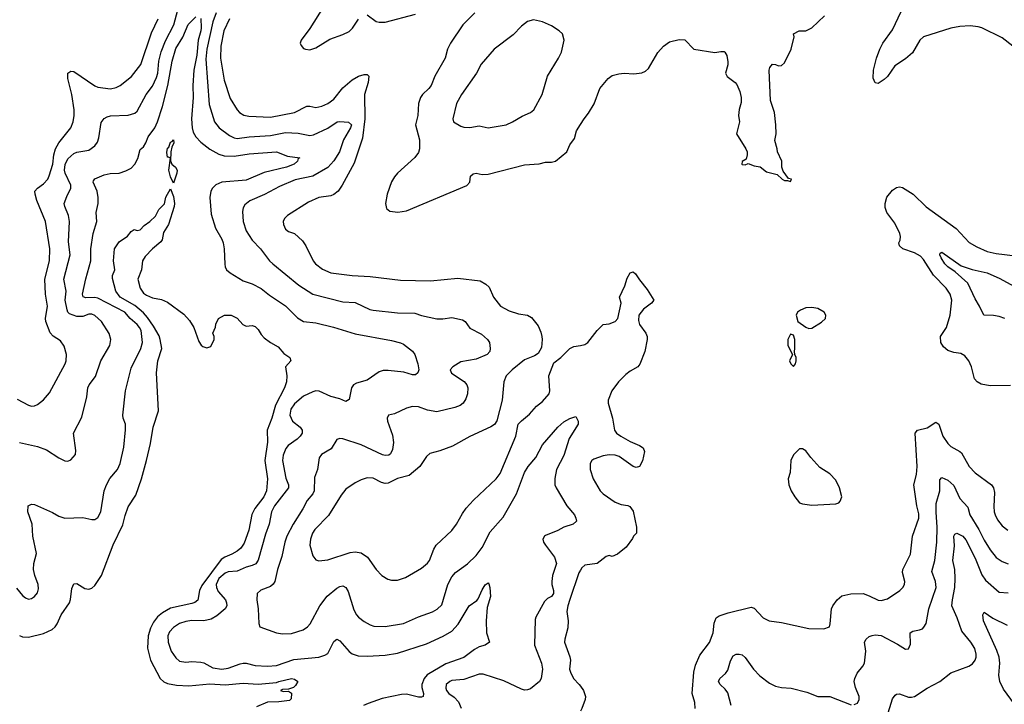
# Model space of a CAD drawing. Header units: inches. Extents: x 1305375 to 1407406, y 744550 to 841633.
# Tile 226 of 256: x 1346292 to 1352804, y 810698 to 815224. Entities that reach past the tile are written whole.
import ezdxf

# ---------------------------------------------------------------- set-up
doc = ezdxf.new("R2010")
doc.units = ezdxf.units.IN
doc.header["$MEASUREMENT"] = 0
doc.layers.add('B3841', color=7, linetype='Continuous')
doc.layers.add('B3851', color=7, linetype='Continuous')

msp = doc.modelspace()

# ---------------------------------------------------------------- linework, layer by layer
at = {"layer": 'B3841', "color": 5}
for points, elevation in [([(1346291.3, 812430), (1346410, 812403.7), (1346470, 812380.3), (1346550, 812327), (1346590, 812308.4), (1346610, 812306), (1346630, 812314), (1346660.9, 812350), (1346663.3, 812376.7), (1346648.7, 812491.3), (1346703.3, 812596.7), (1346736.9, 812730), (1346743.1, 812790), (1346751.5, 812810), (1346793.7, 812866.3), (1346828.4, 812970), (1346888.3, 813070), (1346895.1, 813110), (1346884, 813150), (1346833.7, 813230), (1346790, 813268.4), (1346770, 813277.2), (1346750, 813277.6), (1346710, 813261.8), (1346670, 813261.5), (1346620.6, 813280.6), (1346610.4, 813290.4), (1346606.2, 813306.2), (1346592.7, 813370), (1346598.6, 813430), (1346584.9, 813510), (1346626.3, 813670), (1346615.3, 813755.3), (1346622.4, 813890), (1346614.3, 813930), (1346589.8, 813990), (1346587.1, 814010), (1346603.8, 814056.2), (1346630.6, 814110), (1346629.9, 814130), (1346592, 814210), (1346588.5, 814230), (1346591.9, 814268.1), (1346610, 814303.5), (1346650, 814339.8), (1346670, 814348.3), (1346750, 814361.8), (1346790, 814390.3), (1346805.9, 814414.1), (1346816.4, 814443.6), (1346830, 814544.9), (1346850, 814570.4), (1346870, 814583.1), (1346891.8, 814588.2), (1347010, 814592.4), (1347052.7, 814607.3), (1347070, 814619), (1347128.2, 814730), (1347170, 814785.5), (1347196.8, 814843.2), (1347205, 814870), (1347212.9, 814950), (1347228.3, 815011.7), (1347255.9, 815084.1), (1347311.8, 815190), (1347338.1, 815290)], 1160), ([(1348301.3, 815310), (1348210, 815166), (1348153.4, 815090), (1348148, 815070), (1348153.2, 815053.2), (1348170, 815034.8), (1348182, 815030), (1348210, 815026), (1348250, 815038), (1348343.6, 815096.4), (1348430, 815125.8), (1348470, 815146.3), (1348492.6, 815167.4), (1348532.5, 815227.5)], 1220), ([(1346270, 811466), (1346310, 811418), (1346330, 811402), (1346350, 811394), (1346370, 811397.3), (1346390, 811410.8), (1346410, 811436), (1346417.2, 811462.8), (1346414.7, 811490), (1346392.6, 811550), (1346383.5, 811590), (1346386.6, 811630), (1346404.4, 811695.6), (1346378.9, 811810), (1346374.8, 811890), (1346345.3, 811970), (1346348.5, 812011.5), (1346370, 812022.4), (1346390, 812019.5), (1346510, 811965.7), (1346550, 811942.6), (1346590, 811928.4), (1346710, 811932.7), (1346770, 811919.1), (1346790, 811920.5), (1346810, 811933.4), (1346829.8, 811970.2), (1346851.7, 812110), (1346867, 812150), (1346889.2, 812190.8), (1346938.2, 812250), (1346956.8, 812290), (1346981.8, 812398.2), (1346992.3, 812512.3), (1346991, 812550), (1346976.9, 812590), (1346974.8, 812610), (1346992.8, 812770), (1347030, 812920.5), (1347093, 813050), (1347104, 813090), (1347094.9, 813170), (1347085, 813190), (1347068.9, 813210), (1347021.8, 813250), (1346988.2, 813290), (1346810, 813384.3), (1346790, 813388), (1346730, 813384.9), (1346712.2, 813392.2), (1346708.1, 813410), (1346729.3, 813510.7), (1346762.5, 813630), (1346762.7, 813710), (1346777.6, 813810), (1346802.8, 813890), (1346798.7, 813950), (1346811.6, 814008.4), (1346810.8, 814049.2), (1346804.2, 814090), (1346778.7, 814150), (1346780.9, 814159.1), (1346788.3, 814171.7), (1346850, 814199.2), (1346890, 814207.2), (1346950, 814210.3), (1346994.8, 814225.2), (1347030, 814242), (1347054.5, 814270), (1347072.7, 814307.3), (1347090, 814366), (1347110, 814384), (1347127, 814410), (1347142, 814450), (1347186, 814510), (1347204.6, 814550), (1347237.4, 814650), (1347271.6, 814790), (1347299.7, 814950), (1347325.2, 815034.8), (1347370.3, 815109.7), (1347406.8, 815193.2), (1347456.9, 815243.1)], 1140), ([(1346275.9, 812715.9), (1346350, 812675.3), (1346370, 812670.4), (1346390, 812672.2), (1346410, 812681.3), (1346449.8, 812710.2), (1346490, 812756.4), (1346594, 812950), (1346600.4, 812970), (1346602.3, 813010), (1346586.3, 813066.3), (1346561.2, 813101.2), (1346513.2, 813133.2), (1346493.1, 813153.1), (1346464.1, 813230), (1346463, 813250), (1346476.2, 813330), (1346462.2, 813410), (1346459.5, 813510), (1346489.2, 813630), (1346492.6, 813710), (1346463.4, 813890), (1346404.5, 814030), (1346393.5, 814070), (1346393, 814090), (1346409.6, 814110), (1346450, 814138.3), (1346477.2, 814170), (1346487.8, 814192.2), (1346510.3, 814269.7), (1346516.9, 814330), (1346529.9, 814370.1), (1346551.5, 814410), (1346630, 814508.5), (1346645.1, 814550), (1346652.9, 814590), (1346652.3, 814627.7), (1346637.8, 814730), (1346610, 814835.3), (1346610, 814870.7), (1346630, 814883.8), (1346650, 814881.3), (1346790, 814786.4), (1346810, 814777.5), (1346892.7, 814767.3), (1346930, 814775.8), (1346957.6, 814790), (1347031.9, 814848.1), (1347092.4, 814927.6), (1347163, 815137), (1347207.3, 815230)], 1180), ([(1347490, 815231.3), (1347492.8, 815170), (1347491.1, 815150), (1347472.9, 815090), (1347462.6, 814990), (1347444.8, 814890), (1347436.7, 814790), (1347440.1, 814710), (1347429.1, 814570), (1347431.8, 814510), (1347440.3, 814480.3), (1347456.1, 814450), (1347490, 814413.7), (1347550, 814369.3), (1347610, 814335.7), (1347645.3, 814325.3), (1347710, 814321.9), (1347810, 814337.8), (1347990, 814351.4), (1348063.1, 814323.1), (1348144.7, 814310), (1348134.4, 814305.6), (1348128.9, 814290), (1348107.2, 814270), (1348055.6, 814250), (1347910, 814214.9), (1347790, 814164), (1347630, 814150.8), (1347588.2, 814131.8), (1347566.6, 814110), (1347556.8, 814090), (1347548.7, 814048.7), (1347558.7, 813938.7), (1347586.4, 813846.4), (1347630, 813772.7), (1347638.6, 813750), (1347645.2, 813710), (1347647.9, 813607.9), (1347650.3, 813590), (1347660.4, 813570), (1347683.1, 813550), (1347770, 813497.8), (1347830, 813477.5), (1347890, 813448.3), (1347943.4, 813403.4), (1348050, 813332.4), (1348130, 813254.3), (1348170, 813228.9), (1348250, 813220.8), (1348367.3, 813192.7), (1348510, 813148.1), (1348750, 813103.1), (1348810, 813088.8), (1348830, 813079.5), (1348890, 813032.4), (1348905.7, 813010), (1348925.4, 812950), (1348930.9, 812910), (1348925.5, 812890), (1348910, 812876.1), (1348890, 812875.9), (1348833.4, 812893.4), (1348730, 812906.2), (1348695.4, 812904.6), (1348670, 812895.9), (1348590, 812842.3), (1348519.1, 812820.9), (1348499.5, 812810), (1348486.5, 812790), (1348470, 812714), (1348450, 812700.7), (1348410, 812717.7), (1348350, 812734), (1348272.3, 812767.7), (1348250, 812769.7), (1348230, 812765.1), (1348170, 812734.4), (1348110, 812685.3), (1348086.3, 812650), (1348078.4, 812610), (1348096.5, 812570), (1348147, 812530), (1348156.8, 812516.8), (1348160.9, 812510), (1348160.2, 812490), (1348147.7, 812470), (1348127.8, 812452.2), (1348067.9, 812410), (1348052.3, 812390), (1348034.4, 812345.6), (1348029.4, 812310), (1348053.1, 812193.1), (1348069.4, 812150), (1348069.3, 812130), (1347978, 812010), (1347957.6, 811970), (1347942, 811890), (1347917.2, 811822.8), (1347869.6, 811650.4), (1347852.9, 811627.1), (1347830, 811615.6), (1347790, 811605.4), (1347730, 811579.1), (1347670, 811573.3), (1347650, 811565.4), (1347610.2, 811530), (1347590.9, 811490), (1347592.8, 811470), (1347605.2, 811445.2), (1347652.8, 811390), (1347660.6, 811370), (1347661.1, 811350), (1347651.2, 811330), (1347596.5, 811283.5), (1347558.4, 811261.6), (1347510, 811251.1), (1347430, 811251.7), (1347390, 811246.8), (1347350, 811232.5), (1347310, 811205.3), (1347282.1, 811177.9), (1347271.2, 811150), (1347274, 811110), (1347294.7, 811050), (1347324.7, 811004.7), (1347350, 810984), (1347390, 810976.2), (1347430, 810980.7), (1347490, 810977.2), (1347510, 810972.1), (1347570, 810939.2), (1347630, 810931.4), (1347670, 810936.4), (1347750, 810966.3), (1347770, 810969.5), (1347790, 810969.4), (1347850, 810954.9), (1347931, 810951), (1347990, 810954.4), (1348104.5, 810995.5), (1348270, 811010.8), (1348310, 811023), (1348330, 811035.3), (1348370, 811114.4), (1348390, 811128.4), (1348410, 811118.4), (1348470, 811046.9), (1348491.5, 811031.5), (1348530, 811019), (1348590, 811015.7), (1348710, 811022.6), (1348790, 811036.3), (1348981.5, 811098.5), (1349091.8, 811148.2), (1349150, 811182.2), (1349191.7, 811228.3), (1349264.6, 811350), (1349315.5, 811384.5), (1349324.4, 811395.6), (1349350, 811455.5), (1349370, 811487.7), (1349390, 811500.7), (1349395.6, 811495.6), (1349402, 811470), (1349406, 811410), (1349382.6, 811337.4), (1349376, 811250), (1349378.7, 811170), (1349399.1, 811110), (1349370.8, 811090), (1349330, 811077.2), (1349299.8, 811060.2), (1349230, 811007.3), (1349110, 810966.8), (1348987.3, 810892.7), (1348966.3, 810870), (1348950.8, 810830), (1348951.4, 810810), (1348963, 810770), (1348959.7, 810750), (1348950, 810745.2), (1348930, 810744.9), (1348850, 810764.8), (1348816.5, 810763.5), (1348690, 810736.2), (1348596.5, 810703.5), (1348566.5, 810690)], 1140), ([(1347591.8, 815270), (1347570.1, 815210), (1347530.8, 815030), (1347523.4, 814963.4), (1347544.2, 814664.2), (1347579.7, 814550), (1347612.2, 814510), (1347678.6, 814458.6), (1347710, 814442.7), (1347730, 814438.6), (1347810, 814449.4), (1347950, 814459.6), (1348050, 814479.6), (1348134.1, 814474.1), (1348210, 814458), (1348235.9, 814464.1), (1348330, 814507.9), (1348391.9, 814548.1), (1348410, 814551.5), (1348467, 814547), (1348486.2, 814530), (1348480.4, 814510), (1348434, 814430), (1348407.5, 814350), (1348370, 814290.7), (1348330, 814247.7), (1348230, 814189.9), (1348114.8, 814165.2), (1348010, 814122), (1347911.9, 814068.1), (1347813.4, 814026.6), (1347780.6, 813999.4), (1347770, 813980.9), (1347764.6, 813955.4), (1347769.3, 813890), (1347789.2, 813829.2), (1347830, 813766.9), (1347884.9, 813710), (1347944.9, 813630), (1347965.5, 813610), (1348138.3, 813470), (1348230, 813410.2), (1348430, 813358.8), (1348510, 813354.4), (1348608.2, 813308.2), (1348630, 813303.2), (1348790, 813286.7), (1348904.7, 813284.7), (1348950, 813269.2), (1349050, 813247.3), (1349090, 813247.2), (1349150, 813255.3), (1349220.5, 813240.5), (1349238.4, 813230), (1349270, 813185.7), (1349345.8, 813145.8), (1349386.4, 813110), (1349398.4, 813090), (1349404.4, 813050), (1349401.6, 813030), (1349384, 813010), (1349310, 812980.3), (1349210, 812961.5), (1349155.5, 812930), (1349138, 812910), (1349146.8, 812886.8), (1349232.3, 812832.3), (1349248.1, 812810), (1349254.7, 812790), (1349252.7, 812750), (1349242, 812718), (1349224.6, 812690), (1349205.8, 812674.2), (1349170, 812660.3), (1349050, 812632.8), (1348990, 812643.5), (1348930, 812664.7), (1348890, 812666.9), (1348850, 812655.1), (1348770, 812619.7), (1348730.4, 812609.6), (1348722.4, 812590), (1348724.9, 812570), (1348756.8, 812476.8), (1348764.8, 812430), (1348758, 812382), (1348744.8, 812355.2), (1348733.8, 812346.2), (1348710, 812342.5), (1348691.4, 812348.6), (1348550, 812413.4), (1348430, 812453.7), (1348410, 812456.3), (1348390, 812449.4), (1348352.2, 812387.8), (1348287, 812350), (1348272.6, 812327.4), (1348261.7, 812250), (1348242.8, 812197.2), (1348240.2, 812110), (1348230, 812089.7), (1348193.6, 812046.4), (1348165, 811990), (1348100.1, 811890), (1348058.5, 811810), (1348044.6, 811770), (1348025.3, 811674.7), (1347997.6, 811590), (1347979.1, 811510), (1347967.8, 811492.2), (1347950, 811477.2), (1347886.2, 811453.8), (1347863.1, 811430), (1347860.3, 811390), (1347870.3, 811330), (1347873, 811233), (1347881, 811210), (1347990, 811171.6), (1348030, 811163.2), (1348090, 811165.8), (1348166.6, 811190), (1348195.6, 811210), (1348213.3, 811230), (1348277.7, 811350), (1348326, 811414), (1348390, 811466), (1348410, 811477.3), (1348430, 811481.1), (1348450, 811470.4), (1348465, 811445), (1348502.5, 811322.5), (1348519.5, 811290), (1348533.6, 811273.6), (1348570, 811246.7), (1348610, 811223.1), (1348634.3, 811214.3), (1348710, 811212.6), (1348830, 811233.1), (1348930, 811277.7), (1349022.7, 811310), (1349053.4, 811326.6), (1349083, 811357), (1349122.6, 811490), (1349150, 811540.9), (1349175.1, 811570), (1349253.4, 811626.6), (1349310, 811683.2), (1349350, 811734), (1349402.4, 811837.6), (1349490, 811935.3), (1349577.4, 812090), (1349630, 812231.6), (1349654.4, 812270), (1349705.1, 812330), (1349750, 812413.7), (1349850, 812530.3), (1349890, 812566.3), (1349930, 812588.9), (1349970, 812600.7), (1349984.9, 812570), (1349984.9, 812550), (1349925.2, 812454.8), (1349890, 812344.2), (1349841.8, 812250), (1349830.3, 812190.3), (1349830.3, 812150.3), (1349839.3, 812130), (1349911.5, 812011.5), (1349960.5, 811950), (1349970.6, 811930), (1349974, 811910), (1349951.3, 811888.7), (1349890.2, 811869.8), (1349850, 811846.6), (1349770, 811815.1), (1349762, 811810), (1349752.7, 811790), (1349756.4, 811770), (1349768.7, 811750), (1349828.2, 811670), (1349841.3, 811630), (1349815.5, 811550), (1349810.2, 811510.2), (1349810.2, 811490), (1349822.3, 811450), (1349823.1, 811430), (1349808.3, 811411.7), (1349783, 811397), (1349762.3, 811377.7), (1349706.3, 811273.7), (1349702, 811258), (1349697.4, 811090), (1349742.3, 810970), (1349750.2, 810930), (1349740.9, 810870), (1349730.2, 810849.8), (1349670, 810800.5), (1349650, 810793), (1349630, 810792.8), (1349610, 810798.3), (1349493.4, 810853.4), (1349357.8, 810897.8), (1349330, 810897.4), (1349230, 810863.1), (1349150, 810855.3), (1349136.3, 810850), (1349112.7, 810830), (1349110, 810804.7), (1349114.9, 810790), (1349130.4, 810770), (1349164.6, 810744.6), (1349193.6, 810713.6), (1349212.2, 810672.2)], 1160), ([(1347679.8, 815230), (1347643.1, 815150), (1347621.7, 815050), (1347619.6, 814970), (1347645, 814825), (1347683.8, 814703.8), (1347730, 814628.7), (1347746, 814610), (1347774, 814594), (1347807.4, 814587.4), (1347950, 814579.2), (1348110, 814611.7), (1348190, 814652.2), (1348210, 814653), (1348250, 814644.6), (1348290, 814651.6), (1348330, 814669.5), (1348370, 814699.4), (1348430, 814772.8), (1348490, 814826.7), (1348533.3, 814850), (1348570, 814862.9), (1348590, 814861.7), (1348600.2, 814850), (1348596.3, 814810), (1348573.3, 814730), (1348575.7, 814570), (1348559.9, 814440.1), (1348503.4, 814276.6), (1348425.2, 814130), (1348397.7, 814090), (1348370, 814068.7), (1348350, 814059.3), (1348270.9, 814049.1), (1348201.3, 814018.7), (1348063.7, 813930), (1348042.6, 813910), (1348034.3, 813890), (1348036.1, 813870), (1348050, 813838.7), (1348070, 813824.9), (1348110.1, 813810.1), (1348161.7, 813761.7), (1348184.9, 813730), (1348232.7, 813630), (1348247.3, 813610), (1348294, 813574), (1348350, 813551), (1348490, 813532.6), (1348610, 813526.7), (1348810, 813501.5), (1349010, 813498), (1349190, 813516.1), (1349336.9, 813496.9), (1349375.9, 813475.9), (1349396.3, 813456.3), (1349425.7, 813390), (1349472.7, 813330), (1349530, 813299.6), (1349590, 813280.2), (1349650.2, 813270.2), (1349676.2, 813256.2), (1349721.2, 813201.2), (1349739.5, 813159.5), (1349745.8, 813130), (1349747.9, 813110), (1349742.3, 813057.7), (1349721.4, 813018.6), (1349697.6, 813002.4), (1349630, 812976.4), (1349548.9, 812910), (1349510.3, 812870), (1349493.4, 812830), (1349482.4, 812710), (1349447.3, 812572.7), (1349431.3, 812548.7), (1349407.5, 812532.5), (1349270, 812468.5), (1349154.1, 812405.9), (1349070, 812373.3), (1349004.5, 812355.5), (1348983.2, 812336.8), (1348938, 812270), (1348868.7, 812211.3), (1348790, 812190.8), (1348730, 812160.9), (1348710, 812158.2), (1348684.2, 812164.2), (1348630, 812192.4), (1348590, 812195.1), (1348550, 812182.6), (1348510, 812162.6), (1348450, 812121.3), (1348418, 812082), (1348333.5, 811946.5), (1348245, 811855), (1348228.4, 811830), (1348214.7, 811790), (1348210.2, 811750), (1348230, 811678.8), (1348250, 811653), (1348270, 811646.7), (1348330, 811653.1), (1348478, 811702), (1348510, 811705.6), (1348550, 811699.7), (1348593.1, 811670), (1348650.2, 811590.2), (1348688, 811550), (1348726.1, 811526.1), (1348750, 811518.4), (1348790, 811519.5), (1348844.2, 811535.8), (1348950, 811598.4), (1348988.6, 811631.4), (1349001.3, 811650), (1349030, 811723), (1349047.3, 811750), (1349150, 811847), (1349181.5, 811890), (1349219.7, 811960.3), (1349245.6, 811994.4), (1349293, 812047), (1349443.5, 812190), (1349470, 812224.4), (1349574.3, 812470), (1349589.6, 812550), (1349610, 812572.7), (1349664.5, 812615.5), (1349710, 812670.4), (1349750, 812700.5), (1349792.7, 812750), (1349798, 812770), (1349791.6, 812870), (1349824.5, 812955.5), (1349870, 812990.7), (1349929.6, 813050.4), (1349957.2, 813062.8), (1350000, 813070.8)], 1180), ([(1348590, 815255.6), (1348650, 815212.3), (1348670, 815207.6), (1348710, 815207.6), (1348910, 815260.7)], 1220), ([(1349301.7, 815270), (1349223.6, 815190), (1349142, 815070), (1349121.1, 815030), (1349105.7, 814970), (1349036.9, 814850), (1349013.1, 814790), (1348998.7, 814770), (1348955.8, 814730), (1348942.6, 814710), (1348930.2, 814669.8), (1348926.2, 814590), (1348910.2, 814530), (1348935.2, 814430), (1348936.9, 814370), (1348930, 814347.3), (1348906.4, 814313.6), (1348791.7, 814210), (1348770, 814186), (1348750, 814151.8), (1348722, 814070), (1348710.3, 814010), (1348717, 813977), (1348739, 813959), (1348792.7, 813952.7), (1348850, 813961.6), (1349250, 814128), (1349269.7, 814150), (1349273.7, 814190), (1349290, 814206.3), (1349310, 814209), (1349350, 814200.3), (1349390, 814203.7), (1349630, 814264.4), (1349727.7, 814272.3), (1349770, 814282), (1349810, 814282), (1349835.3, 814290), (1349910, 814351), (1349930, 814396), (1349960.1, 814439.9), (1349974.5, 814490), (1350000, 814530.8)], 1220), ([(1346290, 811153.2), (1346310, 811144.4), (1346350, 811142.1), (1346450, 811167.5), (1346506.7, 811193.3), (1346526.6, 811210), (1346540.7, 811230), (1346567.2, 811290), (1346620.9, 811370), (1346628.1, 811391.9), (1346637, 811463), (1346650, 811494), (1346670, 811497.1), (1346723.7, 811463.7), (1346750, 811458.9), (1346770, 811466), (1346790, 811484.2), (1346833.8, 811550), (1346910, 811752.2), (1346975, 811885), (1346990, 811947.3), (1347010, 812003), (1347059.8, 812080.2), (1347097.2, 812190), (1347130.8, 812309.2), (1347158.3, 812421.7), (1347174.5, 812530), (1347210, 812638), (1347196.1, 812890), (1347206.1, 812970), (1347231.3, 813050), (1347221.6, 813110), (1347213.5, 813133.5), (1347177.9, 813198), (1347136.4, 813256.4), (1347110, 813287), (1347054.4, 813334.5), (1346956.2, 813390), (1346927, 813430), (1346906.3, 813513.7), (1346906.8, 813533.2), (1346921.2, 813570), (1346913.2, 813630), (1346919.3, 813710), (1346950, 813756), (1347006, 813794), (1347030, 813824.7), (1347050, 813838), (1347070, 813831.3), (1347090, 813836), (1347116.2, 813863.8), (1347153.2, 813890), (1347190, 813926), (1347212.7, 813970), (1347250, 814006.8), (1347258.9, 814050), (1347290, 814105.5), (1347310, 814055.5), (1347315.3, 814010), (1347313.7, 813990), (1347276.6, 813870), (1347243.2, 813816.8), (1347233.4, 813770), (1347225, 813755), (1347170, 813709.9), (1347122.1, 813657.9), (1347104.2, 813630), (1347096.9, 813570), (1347074.4, 813510), (1347090, 813450.4), (1347110, 813416.4), (1347130, 813402.4), (1347170, 813385.5), (1347230, 813374.9), (1347270, 813358), (1347378.5, 813278.6), (1347415.8, 813235.8), (1347444, 813190), (1347476.9, 813096.9), (1347491.6, 813071.6), (1347503.6, 813063.6), (1347530, 813054), (1347555.3, 813064.7), (1347578, 813110), (1347578, 813130), (1347568.4, 813151.6), (1347587.3, 813192.7), (1347588.4, 813211.6), (1347608, 813250), (1347646, 813270), (1347690, 813271), (1347730, 813250.8), (1347768.5, 813208.5), (1347790, 813197.3), (1347830, 813203), (1347850, 813195.5), (1347870, 813176.3), (1347890, 813144), (1347910, 813122), (1347950, 813090.8), (1348002.5, 813062.5), (1348038, 813018), (1348078, 812990), (1348084.7, 812970), (1348050.7, 812930), (1348058.8, 812870), (1348057.3, 812830), (1348042.4, 812790), (1347983.7, 812676.3), (1347960.7, 812590), (1347928.1, 812510), (1347930.9, 812430.9), (1347913.5, 812310), (1347930.1, 812190), (1347925.1, 812110), (1347907.4, 812070), (1347847.8, 811992.2), (1347826.8, 811953.2), (1347807, 811850), (1347776.1, 811763.9), (1347754, 811730), (1347730.2, 811710), (1347695.8, 811690), (1347648.7, 811671.3), (1347625.2, 811654.8), (1347496.3, 811483.7), (1347481.3, 811450), (1347470, 811387.3), (1347450, 811370.8), (1347430, 811363.9), (1347290, 811333.3), (1347236, 811304), (1347203.9, 811276.1), (1347178.1, 811241.9), (1347158.2, 811201.8), (1347142.3, 811150), (1347137.8, 811070), (1347156.8, 810990), (1347220.5, 810870), (1347246.4, 810846.4), (1347270, 810835.6), (1347330, 810825), (1347410, 810820.8), (1347550, 810832.6), (1347650, 810826.4), (1347770, 810837.1), (1347868.3, 810831.7), (1347990, 810843.1), (1348005.2, 810850), (1348090, 810868), (1348110, 810864), (1348130.8, 810850), (1348116.8, 810823.2), (1348102, 810810), (1348070, 810798), (1348030, 810797.2), (1348018, 810790), (1348036.5, 810783.5), (1348070, 810786), (1348090, 810771.3), (1348086.4, 810733.6), (1348076.3, 810723.7), (1348005.2, 810714.8), (1347930, 810713.3), (1347859, 810681)], 1120), ([(1350000, 811584.2), (1349990, 811567), (1349930, 811391.5), (1349917, 811350), (1349911, 811311), (1349919.6, 811250), (1349916.7, 811203.3), (1349896.4, 811130), (1349894.9, 811110), (1349930, 811012), (1349933.7, 810990), (1349928.8, 810930), (1349934, 810910), (1349954, 810870), (1349992.2, 810830), (1350000, 810819.3)], 1180)]:
    msp.add_lwpolyline(points, dxfattribs=dict(at, elevation=elevation))
for points, elevation in [([(1349690, 815222.9), (1349650, 815212.3), (1349610, 815182), (1349555.3, 815124.7), (1349430, 815029.7), (1349343.6, 814930), (1349313.4, 814870), (1349214.9, 814730), (1349181.5, 814670), (1349155.8, 814570), (1349161.6, 814550), (1349210, 814519.6), (1349230, 814513.1), (1349268.1, 814511.9), (1349330, 814523), (1349390, 814510.3), (1349510, 814528.7), (1349551.9, 814548.1), (1349614.1, 814585.9), (1349670, 814610.3), (1349692.3, 814627.7), (1349747.3, 814730), (1349781.6, 814850), (1349856.3, 814970), (1349875.1, 815010), (1349892, 815090), (1349880.9, 815130), (1349859.3, 815150), (1349810, 815183), (1349750, 815211.1)], 1240), ([(1347310, 814142.7), (1347290, 814186), (1347278.6, 814230), (1347288.7, 814308.7), (1347276.4, 814316.4), (1347270, 814315.3), (1347266.3, 814346.3), (1347270, 814374.9), (1347278, 814382), (1347290, 814415.5), (1347301.2, 814418.8), (1347310, 814430.4), (1347312.2, 814410), (1347298.5, 814381.4), (1347292.1, 814350), (1347290.2, 814290.2), (1347298.4, 814270), (1347322.6, 814250), (1347334, 814230), (1347332.4, 814210)], 1120)]:
    msp.add_lwpolyline(points, close=True, dxfattribs=dict(at, elevation=elevation))
at = {"layer": 'B3851', "color": 5}
for points, elevation in [([(1350000, 814530.8), (1350024.5, 814570), (1350053.9, 814606.1), (1350091, 814669), (1350129.7, 814770), (1350183.9, 814836.1), (1350210, 814854.4), (1350253.7, 814866.3), (1350290, 814870.3), (1350353.7, 814866.3), (1350406.2, 814873.8), (1350430, 814883), (1350450, 814900.7), (1350512.3, 815007.8), (1350549.8, 815050.2), (1350590, 815077.1), (1350653, 815093), (1350690.3, 815090.3), (1350750.4, 815030.4), (1350890, 815007.3), (1350930, 815014), (1350950, 815014), (1350954.8, 815010), (1350968.1, 814988.1), (1350974.7, 814945.3), (1350974.3, 814925.7), (1350959.5, 814870), (1350970, 814848.2), (1351024, 814810), (1351035.6, 814795.6), (1351054, 814750), (1351063.1, 814710), (1351062.8, 814677.2), (1351050.5, 814630), (1351046.4, 814590), (1351053.4, 814550), (1351033.4, 814470), (1351093.4, 814370), (1351102, 814350), (1351104, 814330), (1351096.9, 814303.1), (1351070, 814286), (1351066.8, 814270), (1351070, 814266), (1351090, 814264.7), (1351110, 814274), (1351150, 814258), (1351190, 814251), (1351230, 814218), (1351302, 814202), (1351334, 814170), (1351350, 814162), (1351370, 814162), (1351390, 814154), (1351395.3, 814170), (1351375.3, 814175.3), (1351342, 814222), (1351333.2, 814250), (1351332.3, 814290), (1351303.7, 814350), (1351302, 814370), (1351285.4, 814425.4), (1351295.1, 814470), (1351293.3, 814530), (1351284.7, 814610), (1351257.3, 814690), (1351248.4, 814891.6), (1351252.6, 814907.4), (1351270, 814930.7), (1351290, 814928.2), (1351310, 814918.7), (1351330, 814922), (1351350, 814939.5), (1351393.7, 815030), (1351413.2, 815110), (1351409.3, 815130.7), (1351446, 815150), (1351490, 815150.8), (1351530, 815170.4), (1351614.4, 815250)], 1220), ([(1352860.9, 815050), (1352790, 815104.4), (1352655.6, 815170), (1352630, 815177.3), (1352577.3, 815182.7), (1352510, 815179.5), (1352450, 815167.8), (1352269, 815110), (1352245.4, 815090), (1352195.7, 815004.3), (1352150, 814965), (1352080.2, 814919.8), (1352031.3, 814848.7), (1352010, 814828.9), (1351970, 814801.6), (1351950, 814807), (1351937.3, 814837.3), (1351939.2, 814890), (1351957.3, 814970), (1351980.3, 815030), (1352000.3, 815070), (1352063.3, 815156.7), (1352121.1, 815278.9)], 1180), ([(1352845.1, 812805.1), (1352710, 812804.1), (1352650, 812815.3), (1352623.6, 812830), (1352605.7, 812850), (1352586.3, 812930), (1352568.5, 812968.5), (1352542, 813002), (1352516.9, 813016.9), (1352470, 813024.4), (1352430, 813036.9), (1352400.9, 813060.9), (1352383.9, 813090), (1352382.3, 813130), (1352420.8, 813190), (1352446.5, 813270), (1352457.1, 813370), (1352446.2, 813410), (1352419.4, 813450), (1352335.1, 813535.1), (1352270, 813638.6), (1352250, 813660.6), (1352210, 813683.4), (1352131.5, 813710), (1352109.7, 813730), (1352106, 813750), (1352114, 813766), (1352117.2, 813790), (1352113.2, 813810), (1352078.5, 813878.5), (1352026, 813950), (1352016.4, 813983.6), (1352016.4, 814010), (1352026.3, 814050), (1352063.3, 814096.7), (1352090, 814114.6), (1352110, 814118.3), (1352130, 814114.3), (1352200.4, 814070), (1352287.4, 813987.4), (1352485, 813845), (1352571.3, 813751.3), (1352622.2, 813722.2), (1352690, 813692.9), (1352750, 813677.8), (1352877.3, 813662.6)], 1180), ([(1352807.9, 813247.9), (1352770, 813262), (1352731.8, 813268.2), (1352667.3, 813270), (1352639.2, 813330), (1352610, 813378), (1352562, 813482), (1352477.6, 813557.6), (1352430, 813589.8), (1352410, 813609.8), (1352385.3, 813650), (1352376.9, 813670), (1352379, 813681), (1352390, 813688), (1352517.4, 813597.4), (1352590, 813573), (1352690.3, 813550), (1352773.9, 813513.9), (1352890, 813450.3)], 1160), ([(1350000, 813070.8), (1350030, 813076.4), (1350049.4, 813090), (1350110, 813170.3), (1350150, 813208.4), (1350190, 813213.7), (1350230, 813229.1), (1350248, 813250), (1350269.2, 813349.2), (1350259.5, 813390), (1350294.7, 813465.3), (1350310, 813516.3), (1350329.1, 813550.9), (1350350, 813557.6), (1350365.1, 813545.1), (1350390, 813504), (1350440.9, 813440.9), (1350486.8, 813370), (1350471, 813350), (1350418, 813310), (1350386.8, 813270), (1350384.5, 813235.5), (1350390.7, 813210), (1350432.4, 813152.4), (1350440.7, 813130), (1350442, 813110), (1350425.5, 813030), (1350392.8, 812947.2), (1350381, 812930), (1350330, 812901.6), (1350301.3, 812878.7), (1350252.4, 812830), (1350209, 812770), (1350183.2, 812710), (1350184, 812690), (1350212.9, 812590), (1350226.5, 812510), (1350239.6, 812490), (1350266.7, 812470), (1350330, 812435.9), (1350392, 812410), (1350414.7, 812394.7), (1350423.5, 812370), (1350411.6, 812308.4), (1350390, 812271.3), (1350370, 812264.4), (1350350, 812271.1), (1350256.4, 812336.4), (1350230, 812345.6), (1350190, 812347.4), (1350150, 812341.1), (1350090, 812319.6), (1350076.3, 812310), (1350063.8, 812290), (1350064.6, 812250), (1350084, 812190), (1350130, 812108.8), (1350150, 812090.3), (1350230, 812035.3), (1350270, 812019.3), (1350313.4, 812013.4), (1350327.1, 812007.1), (1350350, 811976), (1350371, 811870), (1350371.3, 811830), (1350352, 811810), (1350345.4, 811794.6), (1350302, 811738), (1350244.7, 811690), (1350210, 811675.3), (1350190, 811682), (1350170, 811676), (1350111.7, 811628.3), (1350030, 811617.7), (1350010, 811601.3), (1350000, 811584.2)], 1180), ([(1350759.7, 810670), (1350756.9, 810710), (1350740.4, 810770), (1350750.9, 810910), (1350762, 810958), (1350790, 811022.8), (1350854.1, 811105.9), (1350877.4, 811170), (1350884.2, 811235.8), (1350898.3, 811270), (1350917.4, 811282.6), (1350977.4, 811302.6), (1351130, 811339.5), (1351150, 811333.4), (1351209.4, 811269.4), (1351249.4, 811249.4), (1351330, 811238.9), (1351510, 811200.3), (1351610, 811196.3), (1351646.6, 811210), (1351652.8, 811230), (1351661.2, 811330), (1351668.8, 811350), (1351699.1, 811390), (1351730, 811414.7), (1351788.9, 811428.9), (1351869.8, 811430.2), (1351910, 811416.5), (1351970, 811387.1), (1351990, 811385.2), (1352030, 811395.8), (1352111.8, 811450), (1352133.3, 811470), (1352143, 811490), (1352145.4, 811510), (1352130.8, 811570), (1352131.9, 811590), (1352183.1, 811690), (1352197, 811810), (1352237.8, 811930), (1352237.6, 811957.6), (1352224.6, 812010), (1352205.6, 812150), (1352222, 812218), (1352228.1, 812270), (1352215.1, 812490), (1352229.3, 812510), (1352292.8, 812527.2), (1352350, 812563), (1352370.2, 812550.2), (1352397.7, 812470), (1352430, 812422.6), (1352450, 812403.6), (1352510, 812370.4), (1352520, 812360), (1352571.4, 812271.4), (1352610, 812227.6), (1352719.5, 812150), (1352731.7, 812130), (1352739.2, 812099.2), (1352733.6, 812006.4), (1352736.6, 811970), (1352743, 811950), (1352758.8, 811918.8), (1352790, 811877.3), (1352827, 811850)], 1180), ([(1351810, 810696.4), (1351833.7, 810706.3), (1351843.6, 810730), (1351844.2, 810750), (1351819.7, 810810), (1351811.2, 810850), (1351814.3, 810870), (1351830, 810904), (1351868.5, 810951.5), (1351878, 810970), (1351888.6, 811050), (1351879.6, 811110), (1351889.6, 811130), (1351910, 811146.4), (1351930, 811154), (1351950, 811157), (1351990, 811153.4), (1352096.5, 811096.5), (1352150, 811062.8), (1352170, 811066), (1352183.3, 811096.7), (1352181.6, 811170), (1352197.7, 811182.3), (1352242, 811190), (1352261.7, 811198.3), (1352272.3, 811207.7), (1352287.1, 811232.9), (1352305.3, 811330), (1352351.9, 811470), (1352348.5, 811510), (1352323.3, 811576.7), (1352343.4, 811650), (1352356.5, 811770), (1352359.4, 811870), (1352352.5, 811967.5), (1352353.5, 812026.5), (1352376.8, 812110), (1352376.9, 812183.1), (1352390, 812198), (1352430, 812179.5), (1352470, 812144.4), (1352510, 812059.6), (1352562.6, 812002.6), (1352576.6, 811950), (1352634.6, 811854.6), (1352670, 811783.2), (1352710, 811718.9), (1352750, 811668.9), (1352790, 811642.3), (1352830, 811628)], 1160), ([(1352027, 810613), (1352064.5, 810735.5), (1352080.8, 810759.2), (1352090, 810765.3), (1352110, 810767.4), (1352170, 810746.5), (1352190, 810744.7), (1352210, 810750.2), (1352294, 810806), (1352377.4, 810850), (1352450, 810907.4), (1352570, 810950.3), (1352594.3, 810965.7), (1352610.7, 810989.3), (1352616.4, 811010), (1352618.2, 811030), (1352608.2, 811068.2), (1352582.7, 811110), (1352522, 811182), (1352492.5, 811270), (1352457.4, 811350), (1352460.5, 811390), (1352476.7, 811470), (1352479.6, 811530), (1352477.3, 811590), (1352462.8, 811650), (1352474.5, 811745.5), (1352470.6, 811809.4), (1352477, 811823), (1352490, 811829.2), (1352530, 811810.2), (1352550, 811786), (1352610, 811663.6), (1352654.6, 811554.6), (1352678.1, 811518.1), (1352770, 811440.2), (1352830, 811435)], 1140), ([(1352870, 810699.7), (1352798.9, 810798.9), (1352774.1, 810850), (1352767.2, 810890), (1352774.6, 810970), (1352770.4, 811010), (1352755, 811055), (1352665.6, 811250), (1352661.6, 811290), (1352670, 811306.8), (1352728.7, 811268.7), (1352822.4, 811222.4)], 1120), ([(1350996.9, 810690), (1350974.9, 810774.9), (1350958, 810798), (1350923.5, 810830), (1350913, 810850), (1350921.6, 810870), (1350958.8, 810901.2), (1350975.6, 810924.4), (1350993.6, 810986.4), (1351010, 811019.3), (1351030, 811030.4), (1351050, 811030.4), (1351070, 811024.4), (1351090, 811008.4), (1351144.2, 810930), (1351186.7, 810886.7), (1351250, 810838.5), (1351290, 810817.3), (1351330, 810808.9), (1351394.9, 810805.1), (1351497.7, 810777.7), (1351570, 810750.3), (1351650.2, 810750.2), (1351790, 810695.8)], 1160), ([(1350000, 810819.3), (1350021.3, 810790), (1350034, 810750), (1350032.2, 810730), (1350008.7, 810670), (1350000, 810654)], 1180)]:
    msp.add_lwpolyline(points, dxfattribs=dict(at, elevation=elevation))
at = {"layer": 'B3851', "color": 5, "elevation": 1220}
for points in [[(1351530, 813321.6), (1351490, 813318.4), (1351454.9, 813305.1), (1351436, 813290), (1351426.8, 813270), (1351438, 813230), (1351490, 813190.6), (1351510, 813183), (1351530, 813185.5), (1351595.6, 813224.4), (1351620.9, 813250), (1351623.7, 813270), (1351612, 813290), (1351570, 813315.6)], [(1351390, 813146), (1351372, 813110), (1351372, 813070), (1351402, 813010), (1351382, 812970), (1351392, 812950), (1351410, 812932), (1351422, 812950), (1351428, 812970), (1351428, 812990), (1351418, 813010), (1351415.3, 813030), (1351419, 813050), (1351417.2, 813110), (1351410, 813138)], [(1351470, 812388), (1351450, 812388), (1351410, 812348.7), (1351390.8, 812310), (1351388, 812230), (1351374.8, 812190), (1351378.8, 812150), (1351394.8, 812110), (1351418.8, 812070), (1351450, 812031), (1351470, 812024), (1351530, 812014), (1351690, 812024), (1351709.4, 812030.6), (1351718.9, 812041.1), (1351729.3, 812070), (1351714.5, 812130), (1351690, 812181.2), (1351650, 812222), (1351584.7, 812264.7), (1351524, 812330), (1351490, 812374)]]:
    msp.add_lwpolyline(points, close=True, dxfattribs=at)

doc.saveas('drawing.dxf')
